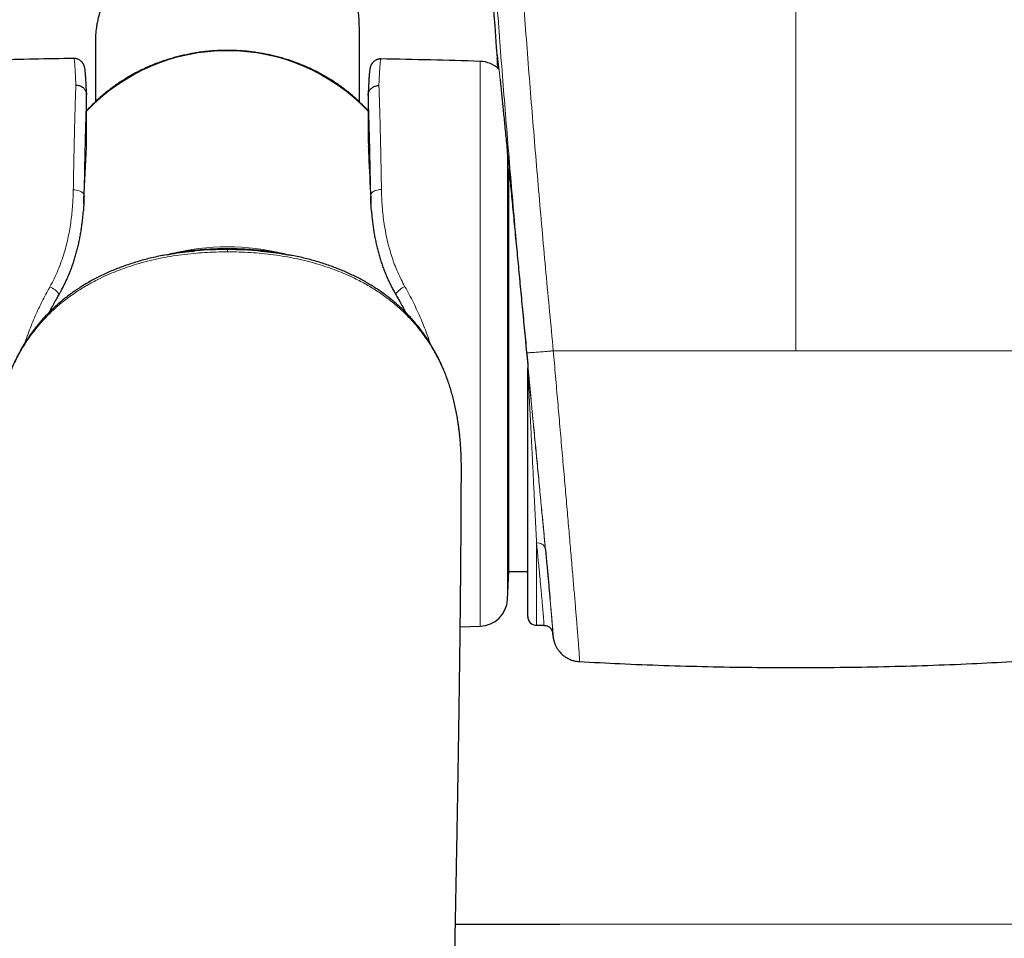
# Model space of a CAD drawing. Header units: millimetres. Extents: x 8 to 1132, y 12 to 2282.
# Tile 14 of 53: x 583 to 639, y 978 to 1030. Entities that reach past the tile are written whole.
import ezdxf

# ---------------------------------------------------------------- set-up
doc = ezdxf.new("R2010")
doc.units = ezdxf.units.MM

msp = doc.modelspace()

# ---------------------------------------------------------------- linework, layer by layer
at = {"color": 8, "linetype": 'Continuous', "lineweight": 0}
for p, q in [((627.011, 1034.238), (627.011, 1011.419)), ((609.079, 995.78), (609.079, 1027.873)), ((610.628, 1022.624), (610.628, 1005.685)), ((586.565, 1020.244), (586.565, 1020.23)), ((602.858, 1020.201), (602.857, 1020.261)), ((611.716, 1011.319), (611.723, 1011.248)), ((610.628, 1005.685), (610.628, 997.295)), ((612.281, 1000.502), (612.281, 995.827))]:
    msp.add_line(p, q, dxfattribs=at)
at = {"color": 7, "linetype": 'Continuous', "lineweight": 30}
for p, q in [((602.211, 1025.572), (602.211, 1029.819)), ((587.211, 1028.959), (587.211, 1025.573)), ((586.711, 1023.396), (586.711, 1025.976)), ((602.711, 1025.954), (602.711, 1023.396)), ((586.711, 1023.375), (586.711, 1023.396)), ((602.711, 1023.396), (602.711, 1023.375)), ((586.699, 1023.061), (586.711, 1023.375)), ((602.711, 1023.375), (602.724, 1023.06)), ((610.711, 998.877), (610.711, 1021.77)), ((586.551, 1019.777), (586.552, 1019.811)), ((611.679, 1011.699), (611.716, 1011.319)), ((611.723, 1011.248), (611.779, 1010.662)), ((611.781, 1010.626), (611.781, 1010.454)), ((611.781, 996.327), (611.781, 1010.417)), ((610.628, 997.295), (610.711, 998.877)), ((610.711, 998.877), (611.781, 998.877)), ((607.944, 995.747), (609.079, 995.78)), ((612.281, 995.827), (612.702, 995.827)), ((607.671, 978.848), (613.404, 978.848))]:
    msp.add_line(p, q, dxfattribs=at)
at = {"color": 8, "linetype": 'Continuous', "lineweight": 0, "flags": 128}
for points in [[(602.857, 1020.261), (602.864, 1020.307), (602.883, 1020.353), (602.914, 1020.397), (602.956, 1020.438), (603.008, 1020.476), (603.07, 1020.509), (603.14, 1020.537), (603.216, 1020.56), (603.297, 1020.576), (603.382, 1020.586), (603.468, 1020.59)], [(585.956, 1020.572), (586.042, 1020.569), (586.126, 1020.558), (586.207, 1020.542), (586.283, 1020.519), (586.352, 1020.491), (586.414, 1020.458), (586.466, 1020.42), (586.508, 1020.38), (586.539, 1020.336), (586.558, 1020.29), (586.565, 1020.244)], [(592.874, 1017.098), (593.367, 1017.137), (594.039, 1017.168), (594.711, 1017.178), (594.711, 1017.178), (594.711, 1017.178)], [(594.711, 1017.178), (594.711, 1017.173), (594.711, 1017.165), (594.711, 1017.153), (594.711, 1017.138), (594.711, 1017.12), (594.711, 1017.099), (594.711, 1017.074), (594.711, 1017.046)]]:
    msp.add_lwpolyline(points, dxfattribs=at)
at = {"color": 7, "linetype": 'Continuous', "lineweight": 30}
for centre, radius, start, end in [((1491.963, 1096.297), 884.558, 183.20743, 184.462234), ((593.981, 528.101), 500, 90.91619, 91.43825), ((593.981, 528.101), 500, 88.26968, 88.91632), ((609.031, 1026.274), 1.6, 45.518, 88.2697), ((609.031, 997.379), 1.6, 271.7303, 357), ((612.281, 996.327), 0.5, 180, 270)]:
    msp.add_arc(centre, radius, start, end, dxfattribs=at)
at = {"color": 8, "linetype": 'Continuous', "lineweight": 0}
for centre, radius, start, end in [((594.711, 1017.453), 11.025, 43.48, 136.52), ((594.711, 1004.564), 12.776, 75.3916, 104.5667), ((584.213, 1014.003), 1.13, 33.8967, 68.7877), ((605.212, 1014.012), 1.135, 111.2134, 146.0213), ((612.36, 1000.07), 0.439, 17.556, 100.2803)]:
    msp.add_arc(centre, radius, start, end, dxfattribs=at)
for points, knots in [([(613.234, 1011.426), (613.093, 1012.901), (612.812, 1015.852), (612.419, 1020.28), (612.047, 1024.71), (611.697, 1029.143), (611.369, 1033.578), (611.064, 1038.015), (610.779, 1042.454), (610.608, 1045.415), (610.523, 1046.895)], [0, 0, 0, 0, 0.124965, 0.24993, 0.374909, 0.499888, 0.624909, 0.74993, 0.874965, 1, 1, 1, 1]), ([(609.016, 1046.818), (609.1, 1045.353), (609.268, 1042.424), (609.548, 1038.03), (609.848, 1033.639), (610.17, 1029.248), (610.514, 1024.858), (610.88, 1020.47), (611.266, 1016.083), (611.542, 1013.16), (611.679, 1011.699)], [0, 0, 0, 0, 0.124966, 0.249932, 0.374912, 0.499892, 0.624912, 0.749932, 0.874966, 1, 1, 1, 1]), ([(586.102, 1026.52), (586.099, 1026.588), (586.093, 1026.725), (586.084, 1026.935), (586.074, 1027.148), (586.063, 1027.355), (586.051, 1027.536), (586.04, 1027.691), (586.029, 1027.819), (586.018, 1027.919), (586.007, 1027.989), (585.996, 1028.031), (585.99, 1028.034), (585.987, 1028.036)], [0, 0, 0, 0, 0.0698509, 0.1397668, 0.2347127, 0.3296586, 0.4252638, 0.5208691, 0.6185542, 0.7162393, 0.8146431, 0.9130468, 1, 1, 1, 1]), ([(603.438, 1028.011), (603.434, 1028.009), (603.428, 1028.005), (603.417, 1027.962), (603.407, 1027.894), (603.396, 1027.798), (603.385, 1027.672), (603.373, 1027.518), (603.362, 1027.333), (603.35, 1027.12), (603.34, 1026.903), (603.331, 1026.694), (603.325, 1026.563), (603.323, 1026.497)], [0, 0, 0, 0, 0.092317, 0.187263, 0.28221, 0.377816, 0.473422, 0.571107, 0.668793, 0.767198, 0.865602, 0.932772, 1, 1, 1, 1]), ([(610.049, 1028.038), (610.047, 1028.07), (610.043, 1028.141), (610.04, 1028.216), (610.039, 1028.268), (610.041, 1028.291), (610.045, 1028.286), (610.052, 1028.253), (610.061, 1028.19), (610.074, 1028.096), (610.089, 1027.973), (610.106, 1027.822), (610.126, 1027.644), (610.148, 1027.441), (610.172, 1027.209), (610.193, 1027.015), (610.206, 1026.89), (610.209, 1026.861)], [0, 0, 0, 0, 0.058723, 0.130948, 0.200635, 0.270322, 0.340494, 0.410665, 0.482364, 0.554064, 0.626291, 0.698518, 0.768201, 0.837884, 0.90805, 0.978216, 1, 1, 1, 1]), ([(585.956, 1020.572), (585.959, 1020.759), (585.965, 1021.134), (585.975, 1021.676), (585.986, 1022.204), (585.996, 1022.718), (586.007, 1023.217), (586.018, 1023.7), (586.029, 1024.162), (586.04, 1024.582), (586.05, 1024.963), (586.06, 1025.309), (586.071, 1025.64), (586.081, 1025.955), (586.091, 1026.251), (586.098, 1026.43), (586.102, 1026.52)], [0, 0, 0, 0, 0.07338, 0.14676, 0.220649, 0.294539, 0.370036, 0.445533, 0.521586, 0.597639, 0.663196, 0.728844, 0.796385, 0.864024, 0.931962, 1, 1, 1, 1]), ([(603.323, 1026.497), (603.325, 1026.433), (603.33, 1026.303), (603.338, 1026.094), (603.345, 1025.875), (603.353, 1025.644), (603.361, 1025.401), (603.368, 1025.146), (603.376, 1024.88), (603.383, 1024.606), (603.391, 1024.325), (603.398, 1024.037), (603.405, 1023.739), (603.412, 1023.429), (603.419, 1023.109), (603.427, 1022.777), (603.434, 1022.436), (603.441, 1022.085), (603.448, 1021.725), (603.454, 1021.355), (603.461, 1020.977), (603.466, 1020.719), (603.468, 1020.59)], [0, 0, 0, 0, 0.049592, 0.099184, 0.148931, 0.198678, 0.248901, 0.299123, 0.349506, 0.39989, 0.448836, 0.497819, 0.546914, 0.596046, 0.646134, 0.696222, 0.746469, 0.796717, 0.847455, 0.898192, 0.949096, 1, 1, 1, 1]), ([(586.711, 1025.976), (586.709, 1025.913), (586.704, 1025.787), (586.696, 1025.583), (586.688, 1025.369), (586.681, 1025.142), (586.673, 1024.905), (586.665, 1024.655), (586.657, 1024.395), (586.649, 1024.083), (586.639, 1023.716), (586.628, 1023.286), (586.617, 1022.835), (586.607, 1022.36), (586.596, 1021.863), (586.586, 1021.342), (586.575, 1020.804), (586.569, 1020.431), (586.565, 1020.244)], [0, 0, 0, 0, 0.049977, 0.099953, 0.15009, 0.200228, 0.250857, 0.301486, 0.352282, 0.403078, 0.47637, 0.549661, 0.623462, 0.697263, 0.77267, 0.848077, 0.924038, 1, 1, 1, 1]), ([(602.857, 1020.261), (602.853, 1020.44), (602.847, 1020.8), (602.837, 1021.32), (602.827, 1021.829), (602.816, 1022.322), (602.806, 1022.801), (602.795, 1023.262), (602.784, 1023.706), (602.772, 1024.125), (602.761, 1024.519), (602.751, 1024.847), (602.742, 1025.12), (602.733, 1025.382), (602.723, 1025.666), (602.715, 1025.858), (602.711, 1025.954)], [0, 0, 0, 0, 0.073532, 0.147382, 0.221231, 0.296141, 0.371052, 0.447048, 0.523044, 0.59939, 0.673976, 0.748562, 0.798638, 0.848714, 0.924357, 1, 1, 1, 1]), ([(586.565, 1020.244), (586.579, 1020.538), (586.628, 1021.583), (586.676, 1022.625), (586.711, 1023.375)], [0, 0, 0, 0, 0.281192, 1, 1, 1, 1]), ([(602.711, 1023.375), (602.746, 1022.627), (602.795, 1021.59), (602.843, 1020.551), (602.857, 1020.261)], [0, 0, 0, 0, 0.720791, 1, 1, 1, 1]), ([(603.468, 1020.59), (603.472, 1020.431), (603.48, 1020.114), (603.51, 1019.626), (603.556, 1019.127), (603.623, 1018.617), (603.713, 1018.097), (603.819, 1017.609), (603.939, 1017.154), (604.067, 1016.736), (604.216, 1016.315), (604.387, 1015.895), (604.58, 1015.477), (604.728, 1015.206), (604.802, 1015.07)], [0, 0, 0, 0, 0.090674, 0.18139, 0.272053, 0.364675, 0.457356, 0.549961, 0.623998, 0.698079, 0.772107, 0.848055, 0.924062, 1, 1, 1, 1]), ([(584.622, 1015.056), (584.706, 1015.211), (584.874, 1015.521), (585.09, 1016.003), (585.28, 1016.494), (585.438, 1016.977), (585.567, 1017.444), (585.672, 1017.895), (585.758, 1018.344), (585.827, 1018.795), (585.881, 1019.246), (585.92, 1019.696), (585.945, 1020.139), (585.952, 1020.428), (585.956, 1020.572)], [0, 0, 0, 0, 0.086843, 0.17369, 0.262028, 0.350372, 0.430114, 0.509955, 0.589813, 0.669577, 0.752138, 0.834774, 0.917422, 1, 1, 1, 1]), ([(594.711, 1017.046), (594.496, 1017.044), (594.065, 1017.041), (593.418, 1017.012), (592.77, 1016.962), (592.121, 1016.89), (591.472, 1016.794), (590.825, 1016.672), (590.18, 1016.523), (589.576, 1016.357), (589.016, 1016.178), (588.497, 1015.989), (587.984, 1015.779), (587.533, 1015.571), (587.142, 1015.373), (586.809, 1015.191), (586.481, 1014.998), (586.158, 1014.793), (585.841, 1014.576), (585.531, 1014.347), (585.229, 1014.107), (584.883, 1013.809), (584.504, 1013.447), (584.099, 1013.012), (583.721, 1012.551), (583.411, 1012.123), (583.159, 1011.737), (582.958, 1011.399), (582.771, 1011.053), (582.567, 1010.641), (582.356, 1010.16), (582.172, 1009.668), (582.007, 1009.164), (581.875, 1008.697), (581.758, 1008.205), (581.669, 1007.759), (581.594, 1007.312), (581.533, 1006.861), (581.485, 1006.409), (581.449, 1005.955), (581.426, 1005.5), (581.419, 1005.199), (581.416, 1005.048)], [0, 0, 0, 0, 0.031091, 0.062245, 0.093433, 0.124896, 0.156403, 0.18821, 0.220068, 0.252032, 0.278559, 0.305127, 0.331782, 0.358489, 0.376747, 0.395005, 0.413349, 0.431693, 0.450233, 0.468773, 0.487429, 0.506085, 0.534761, 0.56356, 0.592608, 0.62178, 0.641184, 0.660588, 0.680132, 0.699678, 0.729342, 0.759101, 0.779088, 0.810136, 0.833651, 0.857166, 0.880782, 0.904398, 0.928267, 0.952137, 0.976068, 1, 1, 1, 1]), ([(594.711, 1017.178), (594.711, 1017.181), (594.711, 1017.192), (594.711, 1017.216), (594.711, 1017.219), (594.711, 1017.22)], [0, 0, 0, 0, 0.22364, 0.754825, 1, 1, 1, 1]), ([(594.711, 1017.178), (594.711, 1017.178), (594.929, 1017.178), (595.365, 1017.171), (595.978, 1017.146), (596.372, 1017.114), (596.549, 1017.099)], [0, 0, 0, 0, 0.000033, 0.354956, 0.710547, 1, 1, 1, 1]), ([(608.006, 1005.047), (608.002, 1005.231), (607.994, 1005.613), (607.957, 1006.194), (607.9, 1006.792), (607.818, 1007.393), (607.71, 1007.996), (607.574, 1008.6), (607.428, 1009.124), (607.285, 1009.565), (607.154, 1009.928), (607.01, 1010.288), (606.851, 1010.647), (606.679, 1011.002), (606.49, 1011.354), (606.286, 1011.701), (606.032, 1012.094), (605.72, 1012.528), (605.339, 1012.994), (604.995, 1013.366), (604.704, 1013.653), (604.461, 1013.877), (604.193, 1014.108), (603.897, 1014.343), (603.591, 1014.57), (603.275, 1014.786), (602.951, 1014.992), (602.619, 1015.188), (602.279, 1015.374), (601.883, 1015.574), (601.429, 1015.783), (600.915, 1015.993), (600.392, 1016.183), (599.834, 1016.361), (599.242, 1016.523), (598.614, 1016.668), (597.978, 1016.789), (597.334, 1016.886), (596.685, 1016.959), (596.031, 1017.01), (595.373, 1017.041), (594.932, 1017.044), (594.711, 1017.046)], [0, 0, 0, 0, 0.029212, 0.060464, 0.091751, 0.123485, 0.15527, 0.187239, 0.219286, 0.238668, 0.258072, 0.277679, 0.297286, 0.31701, 0.336734, 0.356697, 0.376699, 0.405821, 0.435199, 0.464706, 0.479587, 0.494484, 0.512647, 0.53084, 0.549238, 0.567637, 0.586139, 0.604641, 0.623334, 0.642048, 0.668673, 0.6954, 0.722173, 0.749037, 0.779925, 0.810866, 0.842158, 0.873451, 0.904921, 0.936391, 0.968179, 1, 1, 1, 1]), ([(583.2, 1011.864), (583.26, 1012.04), (583.373, 1012.371), (583.558, 1012.849), (583.746, 1013.302), (583.981, 1013.824), (584.268, 1014.413), (584.504, 1014.841), (584.622, 1015.056)], [0, 0, 0, 0, 0.1587904, 0.2983662, 0.4379929, 0.577575, 0.7887836, 1, 1, 1, 1]), ([(604.802, 1015.07), (604.884, 1014.921), (605.05, 1014.623), (605.283, 1014.166), (605.506, 1013.699), (605.718, 1013.223), (605.916, 1012.736), (606.089, 1012.278), (606.189, 1011.98), (606.232, 1011.849)], [0, 0, 0, 0, 0.145752, 0.29197, 0.438187, 0.586108, 0.734027, 0.883795, 1, 1, 1, 1]), ([(611.716, 1011.319), (611.72, 1011.318), (611.727, 1011.316), (611.77, 1011.315), (611.835, 1011.317), (611.924, 1011.322), (612.034, 1011.329), (612.164, 1011.337), (612.312, 1011.348), (612.476, 1011.361), (612.653, 1011.376), (612.84, 1011.391), (613.034, 1011.408), (613.167, 1011.42), (613.233, 1011.426)], [0, 0, 0, 0, 0.083333, 0.166666, 0.25, 0.333333, 0.416666, 0.499999, 0.583333, 0.666666, 0.75, 0.833333, 0.916667, 1, 1, 1, 1]), ([(611.723, 1011.248), (611.748, 1010.988), (611.798, 1010.467), (611.873, 1009.689), (611.947, 1008.914), (612.021, 1008.146), (612.091, 1007.418), (612.157, 1006.729), (612.219, 1006.081), (612.281, 1005.441), (612.342, 1004.807), (612.402, 1004.179), (612.462, 1003.558), (612.52, 1002.952), (612.575, 1002.368), (612.629, 1001.807), (612.68, 1001.269), (612.73, 1000.748), (612.778, 1000.242), (612.824, 999.751), (612.869, 999.277), (612.911, 998.825), (612.951, 998.4), (612.988, 998.003), (613.022, 997.633), (613.054, 997.286), (613.083, 996.962), (613.11, 996.66), (613.135, 996.383), (613.157, 996.133), (613.175, 995.913), (613.191, 995.723), (613.204, 995.562), (613.213, 995.428), (613.221, 995.321), (613.225, 995.243), (613.226, 995.193), (613.224, 995.174), (613.219, 995.184), (613.211, 995.223), (613.2, 995.29), (613.188, 995.378), (613.178, 995.457), (613.173, 995.492)], [0, 0, 0, 0, 0.027289, 0.054623, 0.081974, 0.109309, 0.136599, 0.160488, 0.184398, 0.208308, 0.232197, 0.256775, 0.281375, 0.305974, 0.330552, 0.354313, 0.378095, 0.401876, 0.425636, 0.450081, 0.474549, 0.499016, 0.523461, 0.547171, 0.570901, 0.594631, 0.618341, 0.642738, 0.667158, 0.691578, 0.715976, 0.739708, 0.763461, 0.787213, 0.810945, 0.83537, 0.859817, 0.884265, 0.908691, 0.932515, 0.956361, 0.980206, 1, 1, 1, 1]), ([(614.725, 993.765), (614.725, 993.765), (614.727, 993.76), (614.728, 993.78), (614.727, 993.828), (614.723, 993.91), (614.717, 994.025), (614.707, 994.173), (614.694, 994.353), (614.679, 994.563), (614.661, 994.801), (614.64, 995.064), (614.617, 995.357), (614.591, 995.681), (614.562, 996.037), (614.53, 996.424), (614.495, 996.84), (614.458, 997.279), (614.419, 997.739), (614.379, 998.218), (614.336, 998.721), (614.291, 999.251), (614.243, 999.808), (614.193, 1000.391), (614.141, 1000.997), (614.087, 1001.618), (614.032, 1002.25), (613.976, 1002.893), (613.919, 1003.553), (613.86, 1004.234), (613.799, 1004.933), (613.736, 1005.651), (613.673, 1006.382), (613.609, 1007.108), (613.547, 1007.825), (613.485, 1008.53), (613.423, 1009.245), (613.36, 1009.967), (613.297, 1010.696), (613.254, 1011.183), (613.233, 1011.426)], [0, 0, 0, 0, 0.003478, 0.030062, 0.056829, 0.083597, 0.110949, 0.138301, 0.165854, 0.193407, 0.219962, 0.246518, 0.273256, 0.299993, 0.327312, 0.35463, 0.382148, 0.409667, 0.436271, 0.462875, 0.489661, 0.516446, 0.543808, 0.571171, 0.598733, 0.626296, 0.653036, 0.679776, 0.706699, 0.733622, 0.761127, 0.788631, 0.816337, 0.844044, 0.869845, 0.895656, 0.921457, 0.947634, 0.973822, 1, 1, 1, 1]), ([(611.781, 1010.454), (611.781, 1010.453), (611.782, 1010.446), (611.786, 1010.417), (611.793, 1010.347), (611.804, 1010.247), (611.82, 1010.094), (611.84, 1009.898), (611.868, 1009.615), (611.901, 1009.283), (611.939, 1008.904), (611.976, 1008.525), (612.02, 1008.072), (612.072, 1007.546), (612.13, 1006.949), (612.188, 1006.358), (612.244, 1005.776), (612.301, 1005.184), (612.359, 1004.583), (612.418, 1003.976), (612.475, 1003.382), (612.531, 1002.804), (612.584, 1002.243), (612.636, 1001.702), (612.686, 1001.181), (612.733, 1000.679), (612.763, 1000.361), (612.778, 1000.202)], [0, 0, 0, 0, 0.00021, 0.003926, 0.011435, 0.021887, 0.032373, 0.05322, 0.074089, 0.107191, 0.140344, 0.173527, 0.20667, 0.259841, 0.313111, 0.366435, 0.419743, 0.472946, 0.531588, 0.590358, 0.649199, 0.70805, 0.766841, 0.825498, 0.883655, 0.941841, 1, 1, 1, 1]), ([(612.281, 1000.502), (612.276, 1000.617), (612.265, 1000.847), (612.247, 1001.206), (612.229, 1001.574), (612.208, 1001.996), (612.184, 1002.473), (612.158, 1003.01), (612.13, 1003.565), (612.102, 1004.138), (612.072, 1004.727), (612.041, 1005.354), (612.007, 1006.018), (611.976, 1006.643), (611.948, 1007.2), (611.923, 1007.684), (611.901, 1008.13), (611.88, 1008.536), (611.861, 1008.902), (611.843, 1009.27), (611.826, 1009.593), (611.812, 1009.869), (611.802, 1010.058), (611.794, 1010.207), (611.789, 1010.303), (611.785, 1010.37), (611.783, 1010.403), (611.782, 1010.415), (611.782, 1010.419), (611.781, 1010.421), (611.781, 1010.419), (611.781, 1010.418), (611.781, 1010.418), (611.781, 1010.417)], [0, 0, 0, 0, 0.043508, 0.087015, 0.130698, 0.174381, 0.232606, 0.290858, 0.349082, 0.408333, 0.467614, 0.526863, 0.593179, 0.659493, 0.704229, 0.748981, 0.793714, 0.826829, 0.859944, 0.893231, 0.926514, 0.947086, 0.9677, 0.977556, 0.987456, 0.993796, 0.996443, 0.997412, 0.998246, 0.998989, 0.999732, 0.999902, 1, 1, 1, 1]), ([(612.702, 995.83), (612.703, 995.83), (612.705, 995.829), (612.705, 995.86), (612.703, 995.92), (612.697, 996.008), (612.689, 996.123), (612.678, 996.264), (612.664, 996.435), (612.647, 996.633), (612.627, 996.862), (612.604, 997.118), (612.578, 997.398), (612.55, 997.701), (612.519, 998.024), (612.487, 998.372), (612.451, 998.747), (612.412, 999.147), (612.371, 999.575), (612.328, 1000.024), (612.297, 1000.342), (612.281, 1000.502)], [0, 0, 0, 0, 0.032859, 0.087323, 0.141788, 0.194471, 0.247154, 0.300205, 0.353257, 0.40747, 0.461683, 0.516298, 0.570912, 0.623598, 0.676283, 0.729335, 0.782387, 0.836591, 0.890796, 0.945398, 1, 1, 1, 1]), ([(613.045, 997.328), (613.055, 997.22), (613.074, 997.009), (613.099, 996.725), (613.122, 996.467), (613.142, 996.236), (613.159, 996.03), (613.174, 995.85), (613.185, 995.697), (613.194, 995.574), (613.199, 995.482), (613.202, 995.419), (613.201, 995.386), (613.198, 995.381), (613.193, 995.4), (613.187, 995.435), (613.184, 995.452)], [0, 0, 0, 0, 0.07313, 0.144437, 0.215743, 0.287547, 0.359351, 0.432725, 0.506099, 0.580016, 0.653933, 0.725056, 0.796179, 0.867796, 0.939414, 1, 1, 1, 1]), ([(613.595, 978.848), (613.864, 978.848), (614.386, 978.848), (615.165, 978.848), (615.928, 978.849), (616.691, 978.849), (619.212, 978.849), (623.491, 978.849), (629.64, 978.849), (634.105, 978.849), (636.886, 978.849), (637.869, 978.849), (638.852, 978.848), (639.761, 978.848), (640.341, 978.848), (640.595, 978.848)], [0, 0, 0, 0, 0.0300813, 0.0583458, 0.0866186, 0.114897, 0.143169, 0.366568, 0.5899671, 0.826007, 0.8623805, 0.8987497, 0.9351955, 0.9716412, 1, 1, 1, 1])]:
    msp.add_open_spline(points, degree=3, knots=knots, dxfattribs=at)
at = {"color": 7, "linetype": 'Continuous', "lineweight": 30}
for points, knots in [([(602.211, 1029.819), (602.21, 1029.909), (602.207, 1030.136), (602.178, 1030.504), (602.12, 1030.924), (602.034, 1031.347), (601.933, 1031.725), (601.828, 1032.051), (601.711, 1032.371), (601.56, 1032.728), (601.366, 1033.124), (601.147, 1033.511), (600.93, 1033.845), (600.698, 1034.164), (600.452, 1034.467), (600.155, 1034.787), (599.889, 1035.034), (599.665, 1035.219), (599.465, 1035.371), (599.23, 1035.53), (598.958, 1035.688), (598.678, 1035.824), (598.396, 1035.934), (598.117, 1036.017), (597.842, 1036.075), (597.569, 1036.113), (597.283, 1036.133), (596.987, 1036.135), (596.678, 1036.118), (596.368, 1036.086), (596.055, 1036.04), (595.737, 1035.983), (595.411, 1035.916), (595.073, 1035.842), (594.717, 1035.759), (594.339, 1035.67), (593.94, 1035.572), (593.527, 1035.465), (593.11, 1035.348), (592.695, 1035.223), (592.285, 1035.086), (591.877, 1034.937), (591.523, 1034.792), (591.18, 1034.639), (590.847, 1034.477), (590.484, 1034.28), (590.132, 1034.068), (589.832, 1033.864), (589.581, 1033.677), (589.34, 1033.482), (589.077, 1033.249), (588.799, 1032.971), (588.54, 1032.677), (588.326, 1032.401), (588.15, 1032.146), (587.981, 1031.875), (587.804, 1031.549), (587.631, 1031.164), (587.486, 1030.764), (587.382, 1030.396), (587.313, 1030.072), (587.259, 1029.751), (587.224, 1029.385), (587.207, 1029.104), (587.212, 1028.961), (587.212, 1028.959)], [0, 0, 0, 0, 0.012114, 0.030463, 0.048895, 0.067576, 0.086338, 0.098967, 0.11108, 0.129389, 0.147761, 0.166326, 0.184958, 0.197477, 0.215583, 0.233769, 0.25215, 0.261407, 0.270663, 0.284337, 0.298092, 0.312038, 0.326099, 0.339768, 0.353531, 0.367442, 0.381408, 0.397598, 0.413856, 0.43014, 0.446555, 0.462989, 0.479567, 0.496183, 0.512899, 0.530357, 0.547954, 0.565844, 0.583885, 0.601328, 0.618892, 0.636685, 0.65458, 0.666149, 0.683659, 0.701241, 0.719032, 0.736888, 0.748891, 0.760675, 0.778478, 0.796339, 0.814381, 0.832484, 0.844642, 0.857493, 0.876942, 0.896473, 0.916256, 0.936126, 0.949501, 0.961942, 0.980769, 0.999675, 1, 1, 1, 1]), ([(602.711, 1025.061), (602.651, 1025.126), (602.524, 1025.265), (602.321, 1025.469), (602.105, 1025.676), (601.881, 1025.877), (601.651, 1026.071), (601.415, 1026.259), (601.172, 1026.441), (600.924, 1026.615), (600.67, 1026.783), (600.41, 1026.944), (600.145, 1027.097), (599.875, 1027.243), (599.601, 1027.382), (599.321, 1027.512), (599.038, 1027.636), (598.751, 1027.751), (598.46, 1027.858), (598.166, 1027.958), (597.868, 1028.049), (597.567, 1028.131), (597.264, 1028.206), (596.959, 1028.272), (596.651, 1028.33), (596.342, 1028.379), (596.031, 1028.42), (595.719, 1028.452), (595.406, 1028.475), (595.093, 1028.49), (594.779, 1028.496), (594.465, 1028.494), (594.151, 1028.483), (593.838, 1028.463), (593.525, 1028.435), (593.214, 1028.398), (592.904, 1028.352), (592.596, 1028.298), (592.289, 1028.235), (591.985, 1028.165), (591.683, 1028.085), (591.384, 1027.998), (591.089, 1027.902), (590.796, 1027.798), (590.507, 1027.686), (590.222, 1027.566), (589.941, 1027.438), (589.664, 1027.303), (589.392, 1027.16), (589.125, 1027.01), (588.863, 1026.852), (588.606, 1026.687), (588.355, 1026.516), (588.11, 1026.337), (587.871, 1026.152), (587.638, 1025.96), (587.411, 1025.762), (587.192, 1025.557), (586.979, 1025.347), (586.819, 1025.181), (586.732, 1025.083), (586.711, 1025.06)], [0, 0, 0, 0, 0.015351, 0.032495, 0.049642, 0.066793, 0.083947, 0.101105, 0.118265, 0.135428, 0.152594, 0.169763, 0.186934, 0.204108, 0.221283, 0.238461, 0.25564, 0.272821, 0.290004, 0.307188, 0.324374, 0.341561, 0.358748, 0.375937, 0.393127, 0.410318, 0.427509, 0.444701, 0.461893, 0.479086, 0.496279, 0.513473, 0.530666, 0.54786, 0.565053, 0.582247, 0.59944, 0.616633, 0.633826, 0.651018, 0.668209, 0.6854, 0.702589, 0.719778, 0.736966, 0.754153, 0.771338, 0.788522, 0.805704, 0.822884, 0.840063, 0.857239, 0.874413, 0.891585, 0.908754, 0.925921, 0.943084, 0.960245, 0.977402, 0.994556, 1, 1, 1, 1]), ([(586.711, 1025.996), (586.71, 1026.015), (586.707, 1026.09), (586.702, 1026.213), (586.695, 1026.364), (586.688, 1026.504), (586.681, 1026.636), (586.674, 1026.76), (586.667, 1026.875), (586.66, 1026.982), (586.653, 1027.081), (586.646, 1027.172), (586.638, 1027.256), (586.63, 1027.334), (586.621, 1027.41), (586.611, 1027.473), (586.6, 1027.526), (586.591, 1027.564), (586.582, 1027.597), (586.571, 1027.629), (586.557, 1027.662), (586.542, 1027.697), (586.523, 1027.732), (586.499, 1027.77), (586.471, 1027.809), (586.436, 1027.849), (586.394, 1027.889), (586.345, 1027.927), (586.29, 1027.962), (586.228, 1027.992), (586.162, 1028.015), (586.091, 1028.031), (586.032, 1028.038), (585.996, 1028.036), (585.986, 1028.036)], [0, 0, 0, 0, 0.018493, 0.072389, 0.12655, 0.180065, 0.233864, 0.287895, 0.342123, 0.396543, 0.451086, 0.506747, 0.563317, 0.621572, 0.683237, 0.753686, 0.792157, 0.816051, 0.836064, 0.852692, 0.866864, 0.879294, 0.890545, 0.901067, 0.911227, 0.921305, 0.931425, 0.941702, 0.952146, 0.962716, 0.973359, 0.984041, 0.995739, 1, 1, 1, 1]), ([(603.438, 1028.011), (603.43, 1028.011), (603.396, 1028.013), (603.339, 1028.006), (603.267, 1027.992), (603.2, 1027.969), (603.139, 1027.94), (603.084, 1027.907), (603.035, 1027.869), (602.994, 1027.831), (602.959, 1027.792), (602.93, 1027.754), (602.906, 1027.717), (602.887, 1027.683), (602.871, 1027.65), (602.858, 1027.619), (602.847, 1027.588), (602.837, 1027.558), (602.828, 1027.526), (602.82, 1027.492), (602.812, 1027.45), (602.803, 1027.394), (602.794, 1027.326), (602.786, 1027.248), (602.778, 1027.165), (602.771, 1027.074), (602.763, 1026.973), (602.756, 1026.864), (602.749, 1026.748), (602.742, 1026.624), (602.735, 1026.491), (602.728, 1026.35), (602.721, 1026.201), (602.716, 1026.075), (602.713, 1025.996), (602.712, 1025.973)], [0, 0, 0, 0, 0.003689, 0.014931, 0.025888, 0.036593, 0.047068, 0.057324, 0.067369, 0.077226, 0.086969, 0.09675, 0.106735, 0.117203, 0.128501, 0.141054, 0.155391, 0.172216, 0.192529, 0.217898, 0.25118, 0.299101, 0.366374, 0.424898, 0.480368, 0.539071, 0.595885, 0.651757, 0.706747, 0.761477, 0.815934, 0.870121, 0.924006, 0.977514, 1, 1, 1, 1]), ([(610.087, 1027.47), (610.086, 1027.484), (610.08, 1027.572), (610.07, 1027.71), (610.059, 1027.879), (610.052, 1027.987), (610.049, 1028.031), (610.049, 1028.038)], [0, 0, 0, 0, 0.053577, 0.346051, 0.644886, 0.943722, 1, 1, 1, 1]), ([(610.209, 1026.861), (610.216, 1026.795), (610.232, 1026.633), (610.261, 1026.345), (610.296, 1026.002), (610.333, 1025.634), (610.371, 1025.247), (610.412, 1024.84), (610.454, 1024.41), (610.499, 1023.954), (610.546, 1023.473), (610.595, 1022.966), (610.646, 1022.438), (610.699, 1021.896), (610.753, 1021.341), (610.807, 1020.774), (610.864, 1020.191), (610.922, 1019.588), (610.981, 1018.966), (611.043, 1018.326), (611.106, 1017.672), (611.169, 1017.02), (611.231, 1016.372), (611.292, 1015.73), (611.355, 1015.079), (611.418, 1014.418), (611.483, 1013.748), (611.548, 1013.068), (611.614, 1012.385), (611.657, 1011.927), (611.679, 1011.699)], [0, 0, 0, 0, 0.0254581, 0.0620297, 0.0988688, 0.1357079, 0.1713358, 0.2069638, 0.242838, 0.2787121, 0.3153611, 0.3520102, 0.3889262, 0.4258422, 0.461607, 0.4973719, 0.5333836, 0.5693953, 0.6061843, 0.6429732, 0.6800301, 0.7170869, 0.751867, 0.7866471, 0.8216526, 0.8566582, 0.8923717, 0.9280852, 0.9640426, 1, 1, 1, 1]), ([(586.102, 1026.52), (586.111, 1026.52), (586.158, 1026.52), (586.239, 1026.511), (586.34, 1026.482), (586.43, 1026.44), (586.512, 1026.385), (586.581, 1026.318), (586.638, 1026.242), (586.68, 1026.158), (586.706, 1026.069), (586.71, 1026.007), (586.711, 1025.976)], [0, 0, 0, 0, 0.028109, 0.14952, 0.254326, 0.36217, 0.466961, 0.57479, 0.679573, 0.787394, 0.892178, 1, 1, 1, 1]), ([(602.711, 1025.954), (602.713, 1025.984), (602.716, 1026.045), (602.742, 1026.134), (602.784, 1026.218), (602.84, 1026.294), (602.91, 1026.361), (602.991, 1026.416), (603.082, 1026.459), (603.184, 1026.488), (603.266, 1026.498), (603.314, 1026.497), (603.323, 1026.497)], [0, 0, 0, 0, 0.1045913, 0.2122158, 0.3168071, 0.424431, 0.5290297, 0.6366609, 0.741274, 0.8489202, 0.9719426, 1, 1, 1, 1]), ([(586.553, 1019.82), (586.556, 1019.885), (586.605, 1020.952), (586.656, 1022.033), (586.703, 1023.045), (586.704, 1023.06)], [0, 0, 0, 0, 0.060099, 0.985759, 1, 1, 1, 1]), ([(602.719, 1023.06), (602.732, 1022.775), (602.783, 1021.688), (602.834, 1020.597), (602.871, 1019.792)], [0, 0, 0, 0, 0.2622863, 1, 1, 1, 1]), ([(586.565, 1020.23), (586.561, 1020.092), (586.554, 1019.812), (586.54, 1019.519), (586.526, 1019.363), (586.525, 1019.354)], [0, 0, 0, 0, 0.476633, 0.970873, 1, 1, 1, 1]), ([(602.9, 1019.349), (602.895, 1019.402), (602.88, 1019.582), (602.866, 1019.867), (602.861, 1020.097), (602.858, 1020.201)], [0, 0, 0, 0, 0.1811273, 0.6254657, 1, 1, 1, 1]), ([(585.147, 1014.634), (585.18, 1014.69), (585.259, 1014.825), (585.376, 1015.045), (585.5, 1015.291), (585.616, 1015.543), (585.725, 1015.798), (585.827, 1016.056), (585.922, 1016.317), (586.01, 1016.58), (586.089, 1016.844), (586.163, 1017.111), (586.231, 1017.384), (586.293, 1017.662), (586.348, 1017.942), (586.397, 1018.224), (586.439, 1018.507), (586.475, 1018.793), (586.505, 1019.077), (586.52, 1019.265), (586.527, 1019.359)], [0, 0, 0, 0, 0.037563, 0.090672, 0.144165, 0.198017, 0.2522, 0.306676, 0.361406, 0.416341, 0.471301, 0.525818, 0.583225, 0.641067, 0.699438, 0.75841, 0.818051, 0.878426, 0.939593, 1, 1, 1, 1]), ([(602.899, 1019.354), (602.903, 1019.294), (602.915, 1019.135), (602.941, 1018.877), (602.976, 1018.583), (603.019, 1018.291), (603.067, 1018.002), (603.122, 1017.715), (603.185, 1017.429), (603.254, 1017.145), (603.331, 1016.865), (603.414, 1016.588), (603.505, 1016.316), (603.602, 1016.049), (603.705, 1015.786), (603.816, 1015.53), (603.932, 1015.278), (604.057, 1015.032), (604.17, 1014.821), (604.244, 1014.694), (604.272, 1014.647)], [0, 0, 0, 0, 0.03925, 0.103106, 0.165927, 0.227774, 0.288145, 0.348321, 0.408023, 0.467156, 0.52564, 0.58342, 0.640453, 0.696719, 0.752208, 0.806926, 0.86094, 0.914514, 0.968152, 1, 1, 1, 1]), ([(594.711, 1017.221), (594.601, 1017.22), (594.389, 1017.219), (594.085, 1017.211), (593.81, 1017.199), (593.565, 1017.185), (593.352, 1017.17), (593.171, 1017.155), (593.02, 1017.142), (592.895, 1017.129), (592.795, 1017.119), (592.683, 1017.106), (592.549, 1017.09), (592.4, 1017.071), (592.26, 1017.052), (592.125, 1017.033), (591.978, 1017.011), (591.823, 1016.986), (591.672, 1016.961), (591.555, 1016.94), (591.478, 1016.926), (591.44, 1016.919), (591.423, 1016.916), (591.416, 1016.914), (591.416, 1016.914), (591.417, 1016.914)], [0, 0, 0, 0, 0.094881, 0.181601, 0.260101, 0.330333, 0.392259, 0.442908, 0.486154, 0.521979, 0.550367, 0.573251, 0.618608, 0.665984, 0.702912, 0.7429, 0.786458, 0.83371, 0.881107, 0.921299, 0.939851, 0.959359, 0.981958, 0.994231, 1, 1, 1, 1]), ([(598.006, 1016.914), (598.006, 1016.914), (598.007, 1016.914), (598, 1016.916), (597.983, 1016.919), (597.944, 1016.926), (597.867, 1016.94), (597.736, 1016.963), (597.559, 1016.993), (597.368, 1017.023), (597.193, 1017.048), (597.033, 1017.07), (596.883, 1017.089), (596.758, 1017.104), (596.65, 1017.116), (596.547, 1017.127), (596.419, 1017.14), (596.261, 1017.154), (596.074, 1017.17), (595.858, 1017.185), (595.612, 1017.199), (595.338, 1017.211), (595.034, 1017.219), (594.822, 1017.22), (594.711, 1017.221)], [0, 0, 0, 0, 0.005776, 0.018054, 0.040663, 0.060174, 0.078723, 0.118908, 0.179066, 0.236885, 0.288879, 0.335806, 0.378533, 0.419585, 0.443665, 0.472095, 0.508931, 0.554154, 0.607742, 0.669668, 0.7399, 0.8184, 0.905119, 1, 1, 1, 1]), ([(591.233, 1016.879), (591.125, 1016.859), (590.887, 1016.815), (590.523, 1016.735), (590.144, 1016.643), (589.772, 1016.543), (589.409, 1016.435), (589.054, 1016.319), (588.707, 1016.196), (588.37, 1016.065), (588.042, 1015.928), (587.723, 1015.785), (587.412, 1015.635), (587.111, 1015.478), (586.818, 1015.316), (586.535, 1015.149), (586.261, 1014.976), (585.997, 1014.798), (585.743, 1014.616), (585.499, 1014.43), (585.262, 1014.237), (585.032, 1014.038), (584.808, 1013.833), (584.591, 1013.623), (584.382, 1013.407), (584.181, 1013.187), (583.989, 1012.964), (583.806, 1012.736), (583.631, 1012.506), (583.465, 1012.272), (583.304, 1012.032), (583.149, 1011.785), (582.999, 1011.532), (582.856, 1011.273), (582.719, 1011.007), (582.589, 1010.737), (582.465, 1010.461), (582.349, 1010.181), (582.241, 1009.898), (582.14, 1009.611), (582.045, 1009.319), (581.956, 1009.018), (581.873, 1008.709), (581.796, 1008.394), (581.726, 1008.071), (581.662, 1007.739), (581.605, 1007.4), (581.555, 1007.05), (581.512, 1006.688), (581.476, 1006.316), (581.448, 1005.936), (581.429, 1005.549), (581.418, 1005.266), (581.417, 1005.113), (581.417, 1005.09)], [0, 0, 0, 0, 0.019179, 0.042189, 0.064873, 0.087227, 0.109251, 0.13095, 0.152347, 0.173329, 0.193954, 0.214285, 0.23431, 0.254021, 0.273417, 0.292504, 0.311287, 0.329854, 0.347882, 0.365623, 0.383357, 0.401056, 0.418698, 0.43626, 0.453722, 0.471068, 0.488283, 0.505354, 0.522168, 0.538927, 0.555878, 0.57302, 0.590349, 0.607861, 0.62555, 0.643406, 0.661415, 0.679563, 0.697751, 0.715781, 0.734474, 0.753516, 0.772942, 0.79278, 0.813061, 0.833815, 0.855076, 0.876877, 0.899478, 0.922883, 0.946694, 0.970944, 0.99566, 1, 1, 1, 1]), ([(591.233, 1016.878), (591.282, 1016.888), (591.546, 1016.94), (592.034, 1017.009), (592.532, 1017.072), (592.815, 1017.094), (592.874, 1017.098)], [0, 0, 0, 0, 0.090902, 0.486934, 0.892683, 1, 1, 1, 1]), ([(596.549, 1017.099), (596.589, 1017.096), (596.849, 1017.077), (597.327, 1017.017), (597.835, 1016.947), (598.122, 1016.89), (598.193, 1016.876)], [0, 0, 0, 0, 0.073692, 0.4715497, 0.8699649, 1, 1, 1, 1]), ([(608.006, 1005.074), (608.005, 1005.121), (608.003, 1005.303), (607.991, 1005.62), (607.969, 1006.023), (607.938, 1006.418), (607.898, 1006.807), (607.851, 1007.176), (607.796, 1007.535), (607.734, 1007.883), (607.663, 1008.232), (607.585, 1008.571), (607.5, 1008.9), (607.408, 1009.22), (607.31, 1009.531), (607.205, 1009.834), (607.094, 1010.128), (606.977, 1010.415), (606.853, 1010.696), (606.721, 1010.973), (606.581, 1011.245), (606.435, 1011.511), (606.283, 1011.771), (606.124, 1012.025), (605.959, 1012.271), (605.788, 1012.51), (605.612, 1012.742), (605.43, 1012.967), (605.241, 1013.187), (605.044, 1013.403), (604.839, 1013.616), (604.625, 1013.824), (604.404, 1014.026), (604.176, 1014.224), (603.941, 1014.416), (603.7, 1014.601), (603.453, 1014.779), (603.201, 1014.95), (602.941, 1015.116), (602.671, 1015.278), (602.391, 1015.435), (602.103, 1015.588), (601.806, 1015.735), (601.501, 1015.875), (601.187, 1016.01), (600.866, 1016.139), (600.537, 1016.26), (600.2, 1016.375), (599.854, 1016.483), (599.501, 1016.584), (599.14, 1016.678), (598.772, 1016.764), (598.456, 1016.831), (598.262, 1016.866), (598.193, 1016.878)], [0, 0, 0, 0, 0.008774, 0.034497, 0.059709, 0.08443, 0.108685, 0.132505, 0.153589, 0.176063, 0.197915, 0.219165, 0.239862, 0.260052, 0.279774, 0.299069, 0.318002, 0.336246, 0.354618, 0.372863, 0.39096, 0.408895, 0.426656, 0.444232, 0.46162, 0.478814, 0.495815, 0.512592, 0.529475, 0.546511, 0.56369, 0.580999, 0.598421, 0.615941, 0.633537, 0.651188, 0.668871, 0.686466, 0.704157, 0.722514, 0.741142, 0.760057, 0.779266, 0.798771, 0.818573, 0.83867, 0.859048, 0.879657, 0.900721, 0.922062, 0.943695, 0.965631, 0.987876, 1, 1, 1, 1]), ([(584.615, 1013.643), (584.638, 1013.691), (584.713, 1013.841), (584.846, 1014.093), (585.002, 1014.376), (585.106, 1014.554), (585.151, 1014.632)], [0, 0, 0, 0, 0.139498, 0.446869, 0.758124, 1, 1, 1, 1]), ([(604.27, 1014.646), (604.32, 1014.561), (604.429, 1014.374), (604.59, 1014.079), (604.724, 1013.825), (604.798, 1013.676), (604.82, 1013.632)], [0, 0, 0, 0, 0.25556, 0.567279, 0.874981, 1, 1, 1, 1]), ([(611.714, 1011.319), (611.716, 1011.301), (611.718, 1011.277), (611.72, 1011.253), (611.721, 1011.248)], [0, 0, 0, 0, 0.784839, 1, 1, 1, 1]), ([(611.779, 1010.662), (611.779, 1010.661), (611.78, 1010.65), (611.781, 1010.634), (611.781, 1010.629), (611.781, 1010.626)], [0, 0, 0, 0, 0.066651, 0.551887, 1, 1, 1, 1]), ([(611.781, 1010.417), (611.781, 1010.419), (611.781, 1010.429), (611.781, 1010.445), (611.781, 1010.451), (611.781, 1010.454)], [0, 0, 0, 0, 0.067259, 0.550096, 1, 1, 1, 1]), ([(608.007, 1004.706), (608.008, 1004.807), (608.01, 1004.921), (608.007, 1005.035), (608.006, 1005.047)], [0, 0, 0, 0, 0.892278, 1, 1, 1, 1]), ([(606.912, 937.234), (606.915, 937.438), (606.92, 937.869), (606.929, 938.516), (606.938, 939.166), (606.947, 939.79), (606.955, 940.388), (606.963, 940.96), (606.971, 941.504), (606.979, 942.02), (606.986, 942.509), (606.993, 942.973), (607, 943.416), (607.006, 943.837), (607.013, 944.237), (607.018, 944.612), (607.024, 944.963), (607.029, 945.288), (607.034, 945.588), (607.038, 945.863), (607.042, 946.115), (607.046, 946.358), (607.05, 946.599), (607.054, 946.85), (607.059, 947.109), (607.063, 947.377), (607.068, 947.655), (607.073, 947.997), (607.08, 948.407), (607.088, 948.888), (607.097, 949.392), (607.106, 949.918), (607.116, 950.463), (607.125, 951.026), (607.136, 951.606), (607.146, 952.207), (607.158, 952.834), (607.17, 953.485), (607.182, 954.161), (607.195, 954.858), (607.208, 955.576), (607.222, 956.314), (607.236, 957.071), (607.25, 957.803), (607.264, 958.5), (607.276, 959.153), (607.289, 959.794), (607.301, 960.42), (607.313, 961.032), (607.326, 961.664), (607.338, 962.314), (607.352, 962.98), (607.365, 963.627), (607.377, 964.259), (607.39, 964.876), (607.402, 965.478), (607.414, 966.06), (607.425, 966.623), (607.436, 967.167), (607.447, 967.692), (607.457, 968.195), (607.467, 968.677), (607.476, 969.138), (607.485, 969.581), (607.493, 969.978), (607.5, 970.331), (607.507, 970.643), (607.513, 970.949), (607.52, 971.278), (607.527, 971.638), (607.535, 972.031), (607.543, 972.439), (607.552, 972.862), (607.561, 973.3), (607.57, 973.776), (607.581, 974.294), (607.592, 974.853), (607.603, 975.43), (607.615, 976.027), (607.627, 976.642), (607.639, 977.227), (607.65, 977.782), (607.66, 978.303), (607.67, 978.834), (607.681, 979.365), (607.691, 979.889), (607.7, 980.396), (607.71, 980.886), (607.719, 981.359), (607.727, 981.816), (607.735, 982.256), (607.743, 982.679), (607.75, 983.078), (607.757, 983.455), (607.764, 983.809), (607.77, 984.149), (607.776, 984.474), (607.781, 984.792), (607.787, 985.101), (607.792, 985.407), (607.797, 985.709), (607.802, 986.014), (607.808, 986.323), (607.813, 986.654), (607.819, 987.008), (607.826, 987.385), (607.832, 987.771), (607.838, 988.152), (607.844, 988.531), (607.85, 988.908), (607.856, 989.295), (607.862, 989.694), (607.869, 990.103), (607.875, 990.523), (607.881, 990.953), (607.892, 991.658), (607.905, 992.63), (607.918, 993.58), (607.926, 994.244), (607.931, 994.632), (607.936, 995.026), (607.941, 995.43), (607.945, 995.821), (607.949, 996.197), (607.953, 996.557), (607.957, 996.915), (607.961, 997.263), (607.964, 997.594), (607.967, 997.884), (607.969, 998.138), (607.971, 998.358), (607.973, 998.565), (607.975, 998.763), (607.976, 998.958), (607.978, 999.163), (607.98, 999.384), (607.982, 999.621), (607.984, 999.87), (607.986, 1000.13), (607.988, 1000.4), (607.99, 1000.681), (607.992, 1000.999), (607.994, 1001.345), (607.996, 1001.712), (607.998, 1002.061), (608, 1002.328), (608.001, 1002.517), (608.001, 1002.634), (608.002, 1002.749), (608.002, 1002.867), (608.003, 1002.991), (608.004, 1003.126), (608.004, 1003.271), (608.005, 1003.425), (608.006, 1003.591), (608.006, 1003.77), (608.007, 1003.968), (608.008, 1004.188), (608.008, 1004.429), (608.009, 1004.604), (608.009, 1004.697), (608.009, 1004.706)], [0, 0, 0, 0, 0.007596, 0.016011, 0.024124, 0.031936, 0.039446, 0.046656, 0.053563, 0.060054, 0.066254, 0.072162, 0.07778, 0.0832, 0.088318, 0.093135, 0.097649, 0.101861, 0.105703, 0.109254, 0.112514, 0.115481, 0.118676, 0.121903, 0.125262, 0.128755, 0.13238, 0.136139, 0.142135, 0.148442, 0.155059, 0.161986, 0.169224, 0.176635, 0.184345, 0.192355, 0.200664, 0.209453, 0.218554, 0.227967, 0.237692, 0.247731, 0.258082, 0.268745, 0.277845, 0.286906, 0.295795, 0.304511, 0.313055, 0.321426, 0.33107, 0.340474, 0.349638, 0.358562, 0.36742, 0.376028, 0.384385, 0.392492, 0.400349, 0.407955, 0.41531, 0.422275, 0.428999, 0.435482, 0.441725, 0.44646, 0.451047, 0.455495, 0.460016, 0.465612, 0.47144, 0.477501, 0.483795, 0.490321, 0.497079, 0.50517, 0.513572, 0.522283, 0.531303, 0.540634, 0.550274, 0.558066, 0.566049, 0.574223, 0.582525, 0.590631, 0.598493, 0.606111, 0.613486, 0.620617, 0.627504, 0.634148, 0.640548, 0.646359, 0.651954, 0.657332, 0.662493, 0.667438, 0.672446, 0.677239, 0.682046, 0.686917, 0.691853, 0.696853, 0.702828, 0.708893, 0.715063, 0.721453, 0.72736, 0.733459, 0.739748, 0.746229, 0.7529, 0.759762, 0.766814, 0.774009, 0.794484, 0.814867, 0.821254, 0.827665, 0.834247, 0.841016, 0.847973, 0.853914, 0.859985, 0.86614, 0.872044, 0.877634, 0.882908, 0.886832, 0.89056, 0.894094, 0.897434, 0.900666, 0.904044, 0.907914, 0.911976, 0.916231, 0.920678, 0.925318, 0.93015, 0.935113, 0.941728, 0.948053, 0.954088, 0.959834, 0.961905, 0.963935, 0.965925, 0.967893, 0.970041, 0.972428, 0.974898, 0.97758, 0.980474, 0.98358, 0.986898, 0.990852, 0.99507, 0.999551, 1, 1, 1, 1]), ([(612.778, 1000.202), (612.793, 1000.044), (612.823, 999.727), (612.865, 999.277), (612.906, 998.846), (612.944, 998.434), (612.98, 998.042), (613.014, 997.674), (613.036, 997.436), (613.045, 997.329), (613.045, 997.328)], [0, 0, 0, 0, 0.140482, 0.280964, 0.422417, 0.563871, 0.708392, 0.852913, 0.998498, 1, 1, 1, 1]), ([(612.702, 995.825), (612.714, 995.825), (612.747, 995.826), (612.802, 995.817), (612.863, 995.801), (612.92, 995.778), (612.971, 995.749), (613.016, 995.717), (613.054, 995.682), (613.086, 995.647), (613.111, 995.614), (613.131, 995.584), (613.146, 995.556), (613.157, 995.533), (613.166, 995.512), (613.172, 995.494), (613.177, 995.479), (613.181, 995.467), (613.183, 995.457), (613.185, 995.451), (613.185, 995.451), (613.185, 995.451)], [0, 0, 0, 0, 0.027664, 0.079447, 0.129531, 0.17801, 0.224883, 0.270036, 0.313208, 0.354071, 0.392572, 0.429388, 0.465979, 0.503967, 0.545159, 0.591944, 0.647061, 0.713814, 0.796268, 0.899338, 1, 1, 1, 1]), ([(613.173, 995.493), (613.174, 995.478), (613.18, 995.433), (613.189, 995.367), (613.2, 995.29), (613.21, 995.218), (613.22, 995.158), (613.229, 995.107), (613.236, 995.071), (613.242, 995.039), (613.25, 995.007), (613.258, 994.974), (613.267, 994.939), (613.278, 994.901), (613.292, 994.859), (613.308, 994.813), (613.327, 994.762), (613.352, 994.705), (613.382, 994.641), (613.42, 994.571), (613.466, 994.495), (613.521, 994.414), (613.585, 994.332), (613.657, 994.252), (613.737, 994.174), (613.823, 994.101), (613.915, 994.034), (614.013, 993.973), (614.115, 993.919), (614.221, 993.873), (614.33, 993.834), (614.442, 993.803), (614.56, 993.78), (614.655, 993.767), (614.711, 993.765), (614.725, 993.765)], [0, 0, 0, 0, 0.04078, 0.124647, 0.211464, 0.304494, 0.403313, 0.454912, 0.487924, 0.514603, 0.536919, 0.555995, 0.572652, 0.587706, 0.601833, 0.615645, 0.629522, 0.643988, 0.659555, 0.676616, 0.695329, 0.715528, 0.736824, 0.758833, 0.78129, 0.80403, 0.826955, 0.850004, 0.87314, 0.896338, 0.919581, 0.942859, 0.966164, 0.991839, 1, 1, 1, 1]), ([(614.725, 993.765), (615.486, 993.725), (617.081, 993.641), (619.509, 993.549), (622.009, 993.478), (624.51, 993.437), (627.011, 993.423), (629.512, 993.437), (632.013, 993.478), (634.514, 993.549), (636.942, 993.641), (638.536, 993.725), (639.298, 993.765)], [0, 0, 0, 0, 0.093065, 0.194806, 0.296541, 0.398271, 0.5, 0.601728, 0.703459, 0.805194, 0.906935, 1, 1, 1, 1]), ([(613.145, 978.848), (613.23, 978.848), (613.38, 978.848), (613.53, 978.848), (613.595, 978.848)], [0, 0, 0, 0, 0.570262, 1, 1, 1, 1])]:
    msp.add_open_spline(points, degree=3, knots=knots, dxfattribs=at)
at = {"color": 8, "linetype": 'Continuous', "lineweight": 0}
for points in [[(613.234, 1011.426), (614.381, 1011.425), (616.676, 1011.423), (620.12, 1011.421), (623.566, 1011.419), (625.863, 1011.419), (627.011, 1011.419)], [(640.789, 1011.426), (639.642, 1011.425), (637.347, 1011.423), (633.902, 1011.421), (630.457, 1011.419), (628.16, 1011.419), (627.011, 1011.419)]]:
    msp.add_open_spline(points, degree=3, dxfattribs=at)

doc.saveas('drawing.dxf')
